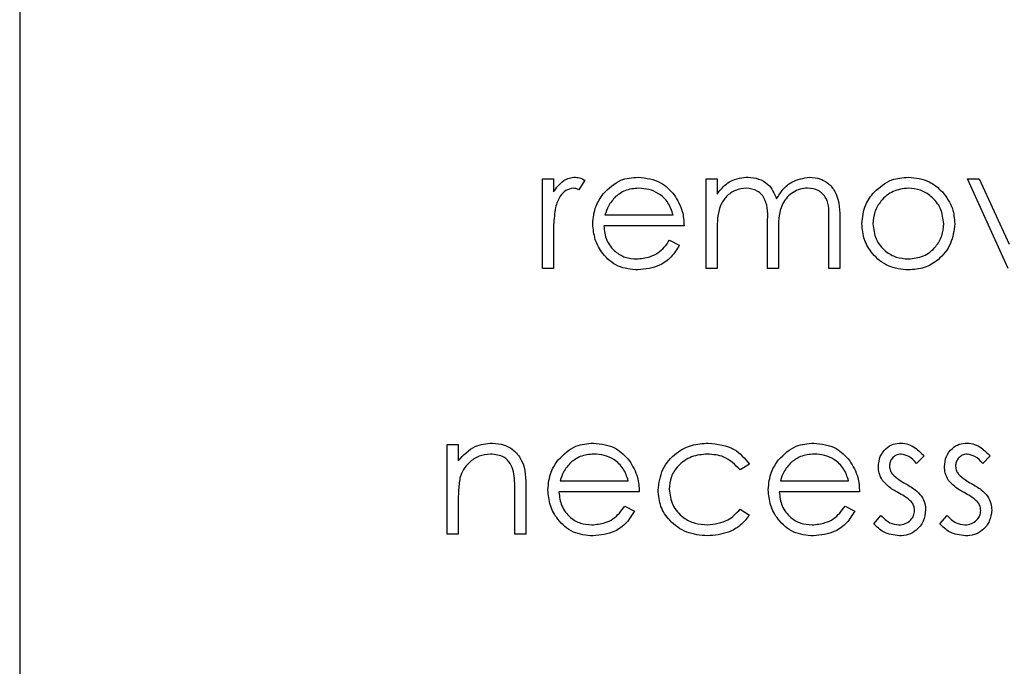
# Model space of a CAD drawing. Header units: millimetres. Extents: x 0 to 2100, y 0 to 1485.
# Tile 15 of 43: x 1219 to 1235, y 820 to 830. Entities that reach past the tile are written whole.
import ezdxf

# ---------------------------------------------------------------- set-up
doc = ezdxf.new("R2010")
doc.units = ezdxf.units.MM
doc.header["$LTSCALE"] = 5

msp = doc.modelspace()

# ---------------------------------------------------------------- linework, layer by layer
at = {"color": 7, "linetype": 'Continuous', "lineweight": 25}
for p, q in [((1218.573, 860.418), (1218.573, 811.418)), ((1227.091, 827.832), (1227.27, 827.832)), ((1227.091, 826.37), (1227.091, 827.832)), ((1227.27, 827.832), (1227.27, 827.617)), ((1227.783, 827.807), (1227.684, 827.652)), ((1229.757, 827.832), (1229.937, 827.832)), ((1229.757, 826.37), (1229.757, 827.832)), ((1229.937, 827.832), (1229.937, 827.578)), ((1234.68, 826.37), (1234.014, 827.832)), ((1234.014, 827.832), (1234.208, 827.832)), ((1234.208, 827.832), (1234.693, 826.768)), ((1228.109, 827.242), (1229.219, 827.242)), ((1229.398, 827.063), (1228.091, 827.063)), ((1230.757, 826.37), (1230.757, 827.113)), ((1231.757, 826.37), (1231.757, 827.163)), ((1231.937, 827.162), (1231.937, 826.37)), ((1229.937, 826.985), (1229.937, 826.37)), ((1230.937, 826.939), (1230.937, 826.37)), ((1227.27, 826.861), (1227.27, 826.37)), ((1229.162, 826.832), (1229.321, 826.748)), ((1227.27, 826.37), (1227.091, 826.37)), ((1229.937, 826.37), (1229.757, 826.37)), ((1230.937, 826.37), (1230.757, 826.37)), ((1231.937, 826.37), (1231.757, 826.37)), ((1225.539, 822.037), (1225.539, 823.498)), ((1225.539, 823.498), (1225.719, 823.498)), ((1225.719, 823.498), (1225.719, 823.235)), ((1230.462, 823.182), (1230.312, 823.088)), ((1233.309, 823.316), (1233.187, 823.191)), ((1234.386, 823.316), (1234.264, 823.191)), ((1227.379, 822.909), (1228.488, 822.909)), ((1230.968, 822.909), (1232.078, 822.909)), ((1226.642, 822.037), (1226.642, 822.724)), ((1226.821, 822.783), (1226.821, 822.037)), ((1228.668, 822.729), (1227.36, 822.729)), ((1232.257, 822.729), (1230.95, 822.729)), ((1225.719, 822.565), (1225.719, 822.037)), ((1228.431, 822.498), (1228.591, 822.415)), ((1230.312, 822.447), (1230.462, 822.349)), ((1232.021, 822.498), (1232.18, 822.415)), ((1232.488, 822.209), (1232.607, 822.345)), ((1233.565, 822.209), (1233.684, 822.345)), ((1225.719, 822.037), (1225.539, 822.037)), ((1226.821, 822.037), (1226.642, 822.037))]:
    msp.add_line(p, q, dxfattribs=at)
for points, knots in [([(1227.27, 827.617), (1227.32, 827.685), (1227.39, 827.781), (1227.528, 827.849), (1227.594, 827.854), (1227.627, 827.857)], [0, 0, 0, 0, 0.558788, 0.779481, 1, 1, 1, 1]), ([(1227.627, 827.857), (1227.658, 827.854), (1227.713, 827.847), (1227.762, 827.82), (1227.783, 827.807)], [0, 0, 0, 0, 0.559243, 1, 1, 1, 1]), ([(1228.079, 827.585), (1228.169, 827.673), (1228.33, 827.831), (1228.552, 827.849), (1228.651, 827.857)], [0, 0, 0, 0, 0.558577, 1, 1, 1, 1]), ([(1228.651, 827.857), (1228.781, 827.842), (1229.013, 827.815), (1229.17, 827.645), (1229.239, 827.57)], [0, 0, 0, 0, 0.558919, 1, 1, 1, 1]), ([(1230.14, 827.783), (1230.193, 827.807), (1230.29, 827.849), (1230.395, 827.855), (1230.441, 827.857)], [0, 0, 0, 0, 0.559743, 1, 1, 1, 1]), ([(1230.441, 827.857), (1230.499, 827.851), (1230.616, 827.839), (1230.807, 827.732), (1230.868, 827.591), (1230.906, 827.504)], [0, 0, 0, 0, 0.280809, 0.561507, 1, 1, 1, 1]), ([(1230.906, 827.504), (1230.939, 827.558), (1231.005, 827.665), (1231.181, 827.815), (1231.343, 827.841), (1231.442, 827.857)], [0, 0, 0, 0, 0.281263, 0.562094, 1, 1, 1, 1]), ([(1231.442, 827.857), (1231.503, 827.852), (1231.624, 827.841), (1231.782, 827.739), (1231.932, 827.516), (1231.935, 827.308), (1231.937, 827.162)], [0, 0, 0, 0, 0.186885, 0.373579, 0.560268, 1, 1, 1, 1]), ([(1232.496, 827.615), (1232.586, 827.694), (1232.748, 827.834), (1232.96, 827.85), (1233.053, 827.857)], [0, 0, 0, 0, 0.55888, 1, 1, 1, 1]), ([(1233.053, 827.857), (1233.172, 827.845), (1233.384, 827.823), (1233.54, 827.68), (1233.608, 827.617)], [0, 0, 0, 0, 0.559182, 1, 1, 1, 1]), ([(1227.593, 827.678), (1227.55, 827.669), (1227.466, 827.65), (1227.357, 827.533), (1227.323, 827.427), (1227.302, 827.363)], [0, 0, 0, 0, 0.278336, 0.558768, 1, 1, 1, 1]), ([(1227.684, 827.652), (1227.668, 827.66), (1227.639, 827.673), (1227.607, 827.676), (1227.593, 827.678)], [0, 0, 0, 0, 0.560396, 1, 1, 1, 1]), ([(1228.66, 827.678), (1228.582, 827.671), (1228.444, 827.659), (1228.332, 827.577), (1228.283, 827.541)], [0, 0, 0, 0, 0.559458, 1, 1, 1, 1]), ([(1229.219, 827.242), (1229.197, 827.311), (1229.153, 827.449), (1229, 827.589), (1228.829, 827.665), (1228.716, 827.673), (1228.66, 827.678)], [0, 0, 0, 0, 0.280138, 0.559194, 0.779598, 1, 1, 1, 1]), ([(1229.937, 827.578), (1229.969, 827.622), (1230.027, 827.7), (1230.105, 827.758), (1230.14, 827.783)], [0, 0, 0, 0, 0.560148, 1, 1, 1, 1]), ([(1230.41, 827.678), (1230.351, 827.67), (1230.233, 827.656), (1230.084, 827.549), (1229.94, 827.331), (1229.938, 827.128), (1229.937, 826.985)], [0, 0, 0, 0, 0.186544, 0.37335, 0.56013, 1, 1, 1, 1]), ([(1230.757, 827.113), (1230.763, 827.245), (1230.77, 827.409), (1230.669, 827.574), (1230.57, 827.657), (1230.473, 827.669), (1230.41, 827.678)], [0, 0, 0, 0, 0.500537, 0.625897, 0.751368, 1, 1, 1, 1]), ([(1231.411, 827.678), (1231.369, 827.675), (1231.286, 827.668), (1231.172, 827.613), (1231.075, 827.534), (1230.934, 827.325), (1230.936, 827.11), (1230.937, 826.939)], [0, 0, 0, 0, 0.125317, 0.250662, 0.376086, 0.501515, 1, 1, 1, 1]), ([(1231.757, 827.163), (1231.761, 827.287), (1231.767, 827.443), (1231.659, 827.589), (1231.561, 827.661), (1231.471, 827.671), (1231.411, 827.678)], [0, 0, 0, 0, 0.499445, 0.624933, 0.750561, 1, 1, 1, 1]), ([(1233.052, 827.678), (1232.967, 827.668), (1232.796, 827.647), (1232.609, 827.487), (1232.493, 827.297), (1232.481, 827.163), (1232.475, 827.096)], [0, 0, 0, 0, 0.2794842, 0.5592561, 0.7795472, 1, 1, 1, 1]), ([(1233.629, 827.096), (1233.619, 827.181), (1233.6, 827.352), (1233.442, 827.541), (1233.254, 827.659), (1233.119, 827.672), (1233.052, 827.678)], [0, 0, 0, 0, 0.2795862, 0.5593981, 0.7796526, 1, 1, 1, 1]), ([(1227.911, 827.097), (1227.92, 827.196), (1227.936, 827.374), (1228.036, 827.52), (1228.079, 827.585)], [0, 0, 0, 0, 0.559427, 1, 1, 1, 1]), ([(1228.283, 827.541), (1228.24, 827.492), (1228.162, 827.403), (1228.125, 827.291), (1228.109, 827.242)], [0, 0, 0, 0, 0.558795, 1, 1, 1, 1]), ([(1229.239, 827.57), (1229.291, 827.482), (1229.384, 827.325), (1229.394, 827.143), (1229.398, 827.063)], [0, 0, 0, 0, 0.558897, 1, 1, 1, 1]), ([(1232.296, 827.097), (1232.306, 827.205), (1232.325, 827.397), (1232.444, 827.549), (1232.496, 827.615)], [0, 0, 0, 0, 0.559285, 1, 1, 1, 1]), ([(1233.608, 827.617), (1233.673, 827.53), (1233.788, 827.374), (1233.802, 827.182), (1233.809, 827.097)], [0, 0, 0, 0, 0.559216, 1, 1, 1, 1]), ([(1227.302, 827.363), (1227.29, 827.27), (1227.269, 827.103), (1227.27, 826.935), (1227.27, 826.861)], [0, 0, 0, 0, 0.559636, 1, 1, 1, 1]), ([(1228.646, 826.345), (1228.535, 826.355), (1228.313, 826.375), (1228.074, 826.588), (1227.935, 826.838), (1227.919, 827.011), (1227.911, 827.097)], [0, 0, 0, 0, 0.279885, 0.558859, 0.779462, 1, 1, 1, 1]), ([(1228.091, 827.063), (1228.1, 826.983), (1228.118, 826.825), (1228.26, 826.646), (1228.437, 826.539), (1228.562, 826.529), (1228.624, 826.524)], [0, 0, 0, 0, 0.279963, 0.559359, 0.779526, 1, 1, 1, 1]), ([(1233.053, 826.345), (1232.941, 826.356), (1232.717, 826.379), (1232.471, 826.586), (1232.32, 826.834), (1232.304, 827.009), (1232.296, 827.097)], [0, 0, 0, 0, 0.279776, 0.559179, 0.779592, 1, 1, 1, 1]), ([(1232.475, 827.096), (1232.486, 827.011), (1232.507, 826.842), (1232.66, 826.651), (1232.853, 826.542), (1232.986, 826.53), (1233.052, 826.524)], [0, 0, 0, 0, 0.279618, 0.559167, 0.779512, 1, 1, 1, 1]), ([(1233.052, 826.524), (1233.137, 826.534), (1233.306, 826.553), (1233.498, 826.706), (1233.61, 826.896), (1233.623, 827.029), (1233.629, 827.096)], [0, 0, 0, 0, 0.2797454, 0.5591127, 0.7796058, 1, 1, 1, 1]), ([(1233.809, 827.097), (1233.795, 826.986), (1233.767, 826.764), (1233.566, 826.514), (1233.316, 826.365), (1233.141, 826.351), (1233.053, 826.345)], [0, 0, 0, 0, 0.279521, 0.559381, 0.779507, 1, 1, 1, 1]), ([(1228.624, 826.524), (1228.698, 826.531), (1228.819, 826.543), (1228.974, 826.617), (1229.081, 826.714), (1229.135, 826.792), (1229.162, 826.832)], [0, 0, 0, 0, 0.339465, 0.559626, 0.779498, 1, 1, 1, 1]), ([(1229.321, 826.748), (1229.281, 826.682), (1229.199, 826.55), (1228.969, 826.38), (1228.769, 826.358), (1228.646, 826.345)], [0, 0, 0, 0, 0.280919, 0.5614069, 1, 1, 1, 1]), ([(1225.719, 823.235), (1225.804, 823.327), (1225.957, 823.491), (1226.178, 823.514), (1226.275, 823.524)], [0, 0, 0, 0, 0.559141, 1, 1, 1, 1]), ([(1226.275, 823.524), (1226.34, 823.518), (1226.472, 823.507), (1226.643, 823.402), (1226.818, 823.168), (1226.82, 822.942), (1226.821, 822.783)], [0, 0, 0, 0, 0.187021, 0.37389, 0.56061, 1, 1, 1, 1]), ([(1227.349, 823.252), (1227.438, 823.34), (1227.599, 823.498), (1227.822, 823.516), (1227.92, 823.524)], [0, 0, 0, 0, 0.558577, 1, 1, 1, 1]), ([(1227.92, 823.524), (1228.05, 823.509), (1228.282, 823.482), (1228.439, 823.312), (1228.509, 823.236)], [0, 0, 0, 0, 0.558919, 1, 1, 1, 1]), ([(1228.975, 822.756), (1228.991, 822.873), (1229.022, 823.107), (1229.246, 823.363), (1229.517, 823.503), (1229.701, 823.517), (1229.793, 823.524)], [0, 0, 0, 0, 0.279381, 0.558782, 0.779281, 1, 1, 1, 1]), ([(1229.793, 823.524), (1229.945, 823.507), (1230.214, 823.478), (1230.387, 823.272), (1230.462, 823.182)], [0, 0, 0, 0, 0.560655, 1, 1, 1, 1]), ([(1230.938, 823.252), (1231.028, 823.34), (1231.189, 823.498), (1231.411, 823.516), (1231.51, 823.524)], [0, 0, 0, 0, 0.558577, 1, 1, 1, 1]), ([(1231.51, 823.524), (1231.64, 823.509), (1231.872, 823.482), (1232.029, 823.312), (1232.098, 823.236)], [0, 0, 0, 0, 0.558919, 1, 1, 1, 1]), ([(1232.565, 823.141), (1232.57, 823.197), (1232.581, 823.308), (1232.678, 823.436), (1232.803, 823.514), (1232.89, 823.521), (1232.934, 823.524)], [0, 0, 0, 0, 0.2799361, 0.5594372, 0.7796107, 1, 1, 1, 1]), ([(1232.934, 823.524), (1232.975, 823.519), (1233.058, 823.51), (1233.188, 823.436), (1233.263, 823.362), (1233.309, 823.316)], [0, 0, 0, 0, 0.279553, 0.559703, 1, 1, 1, 1]), ([(1233.642, 823.141), (1233.647, 823.197), (1233.658, 823.308), (1233.755, 823.436), (1233.88, 823.514), (1233.967, 823.521), (1234.011, 823.524)], [0, 0, 0, 0, 0.279936, 0.559437, 0.779611, 1, 1, 1, 1]), ([(1234.011, 823.524), (1234.052, 823.519), (1234.135, 823.51), (1234.265, 823.436), (1234.34, 823.362), (1234.386, 823.316)], [0, 0, 0, 0, 0.2795531, 0.5597029, 1, 1, 1, 1]), ([(1226.244, 823.345), (1226.18, 823.338), (1226.054, 823.325), (1225.905, 823.222), (1225.797, 823.099), (1225.763, 823.005), (1225.746, 822.958)], [0, 0, 0, 0, 0.279553, 0.559373, 0.779703, 1, 1, 1, 1]), ([(1226.621, 823.057), (1226.606, 823.103), (1226.578, 823.196), (1226.448, 823.324), (1226.321, 823.337), (1226.244, 823.345)], [0, 0, 0, 0, 0.281192, 0.561331, 1, 1, 1, 1]), ([(1227.929, 823.345), (1227.852, 823.338), (1227.713, 823.326), (1227.602, 823.244), (1227.553, 823.208)], [0, 0, 0, 0, 0.559458, 1, 1, 1, 1]), ([(1228.488, 822.909), (1228.466, 822.978), (1228.422, 823.116), (1228.269, 823.255), (1228.099, 823.331), (1227.986, 823.34), (1227.929, 823.345)], [0, 0, 0, 0, 0.280138, 0.559194, 0.779598, 1, 1, 1, 1]), ([(1229.78, 823.345), (1229.691, 823.337), (1229.514, 823.321), (1229.307, 823.172), (1229.175, 822.981), (1229.162, 822.841), (1229.155, 822.772)], [0, 0, 0, 0, 0.280136, 0.559769, 0.77989, 1, 1, 1, 1]), ([(1230.312, 823.088), (1230.229, 823.172), (1230.08, 823.321), (1229.872, 823.337), (1229.78, 823.345)], [0, 0, 0, 0, 0.558451, 1, 1, 1, 1]), ([(1231.519, 823.345), (1231.441, 823.338), (1231.303, 823.326), (1231.191, 823.244), (1231.142, 823.208)], [0, 0, 0, 0, 0.559458, 1, 1, 1, 1]), ([(1232.078, 822.909), (1232.056, 822.978), (1232.012, 823.116), (1231.859, 823.255), (1231.688, 823.331), (1231.575, 823.34), (1231.519, 823.345)], [0, 0, 0, 0, 0.280138, 0.559194, 0.779598, 1, 1, 1, 1]), ([(1232.934, 823.345), (1232.906, 823.341), (1232.849, 823.333), (1232.789, 823.278), (1232.751, 823.215), (1232.747, 823.17), (1232.744, 823.148)], [0, 0, 0, 0, 0.2793129, 0.5590715, 0.7795178, 1, 1, 1, 1]), ([(1233.187, 823.191), (1233.148, 823.235), (1233.08, 823.313), (1232.979, 823.335), (1232.934, 823.345)], [0, 0, 0, 0, 0.562045, 1, 1, 1, 1]), ([(1234.011, 823.345), (1233.983, 823.341), (1233.926, 823.333), (1233.866, 823.278), (1233.827, 823.215), (1233.823, 823.17), (1233.821, 823.148)], [0, 0, 0, 0, 0.279313, 0.559072, 0.779518, 1, 1, 1, 1]), ([(1234.264, 823.191), (1234.225, 823.235), (1234.157, 823.313), (1234.056, 823.335), (1234.011, 823.345)], [0, 0, 0, 0, 0.562045, 1, 1, 1, 1]), ([(1227.18, 822.764), (1227.189, 822.863), (1227.205, 823.04), (1227.305, 823.187), (1227.349, 823.252)], [0, 0, 0, 0, 0.559427, 1, 1, 1, 1]), ([(1227.553, 823.208), (1227.509, 823.158), (1227.431, 823.07), (1227.395, 822.958), (1227.379, 822.909)], [0, 0, 0, 0, 0.558795, 1, 1, 1, 1]), ([(1228.509, 823.236), (1228.561, 823.149), (1228.654, 822.991), (1228.663, 822.809), (1228.668, 822.729)], [0, 0, 0, 0, 0.558897, 1, 1, 1, 1]), ([(1230.77, 822.764), (1230.779, 822.863), (1230.795, 823.04), (1230.895, 823.187), (1230.938, 823.252)], [0, 0, 0, 0, 0.559427, 1, 1, 1, 1]), ([(1231.142, 823.208), (1231.099, 823.158), (1231.021, 823.07), (1230.984, 822.958), (1230.968, 822.909)], [0, 0, 0, 0, 0.558795, 1, 1, 1, 1]), ([(1232.098, 823.236), (1232.15, 823.149), (1232.243, 822.991), (1232.253, 822.809), (1232.257, 822.729)], [0, 0, 0, 0, 0.558897, 1, 1, 1, 1]), ([(1226.642, 822.724), (1226.642, 822.787), (1226.643, 822.898), (1226.628, 823.008), (1226.621, 823.057)], [0, 0, 0, 0, 0.5602545, 1, 1, 1, 1]), ([(1232.632, 822.916), (1232.61, 822.955), (1232.571, 823.025), (1232.567, 823.105), (1232.565, 823.141)], [0, 0, 0, 0, 0.559587, 1, 1, 1, 1]), ([(1232.744, 823.148), (1232.748, 823.121), (1232.754, 823.072), (1232.782, 823.033), (1232.794, 823.015)], [0, 0, 0, 0, 0.559054, 1, 1, 1, 1]), ([(1233.709, 822.916), (1233.687, 822.955), (1233.648, 823.025), (1233.644, 823.105), (1233.642, 823.141)], [0, 0, 0, 0, 0.559587, 1, 1, 1, 1]), ([(1233.821, 823.148), (1233.825, 823.121), (1233.831, 823.072), (1233.859, 823.033), (1233.871, 823.015)], [0, 0, 0, 0, 0.559054, 1, 1, 1, 1]), ([(1225.746, 822.958), (1225.736, 822.885), (1225.719, 822.755), (1225.719, 822.623), (1225.719, 822.565)], [0, 0, 0, 0, 0.559658, 1, 1, 1, 1]), ([(1232.884, 822.716), (1232.831, 822.746), (1232.736, 822.799), (1232.664, 822.88), (1232.632, 822.916)], [0, 0, 0, 0, 0.560659, 1, 1, 1, 1]), ([(1232.794, 823.015), (1232.83, 822.983), (1232.894, 822.924), (1232.969, 822.883), (1233.003, 822.865)], [0, 0, 0, 0, 0.559018, 1, 1, 1, 1]), ([(1233.003, 822.865), (1233.058, 822.834), (1233.157, 822.779), (1233.233, 822.696), (1233.266, 822.66)], [0, 0, 0, 0, 0.560649, 1, 1, 1, 1]), ([(1233.961, 822.716), (1233.908, 822.746), (1233.813, 822.799), (1233.741, 822.88), (1233.709, 822.916)], [0, 0, 0, 0, 0.560659, 1, 1, 1, 1]), ([(1233.871, 823.015), (1233.907, 822.983), (1233.97, 822.924), (1234.046, 822.883), (1234.08, 822.865)], [0, 0, 0, 0, 0.559018, 1, 1, 1, 1]), ([(1234.08, 822.865), (1234.135, 822.834), (1234.234, 822.779), (1234.31, 822.696), (1234.343, 822.66)], [0, 0, 0, 0, 0.560649, 1, 1, 1, 1]), ([(1227.916, 822.011), (1227.804, 822.021), (1227.582, 822.041), (1227.343, 822.255), (1227.204, 822.504), (1227.188, 822.677), (1227.18, 822.764)], [0, 0, 0, 0, 0.279885, 0.558859, 0.779462, 1, 1, 1, 1]), ([(1227.36, 822.729), (1227.369, 822.65), (1227.387, 822.492), (1227.529, 822.313), (1227.706, 822.206), (1227.831, 822.196), (1227.893, 822.191)], [0, 0, 0, 0, 0.279963, 0.559359, 0.779526, 1, 1, 1, 1]), ([(1229.779, 822.011), (1229.664, 822.022), (1229.434, 822.043), (1229.169, 822.236), (1229.001, 822.486), (1228.984, 822.666), (1228.975, 822.756)], [0, 0, 0, 0, 0.280077, 0.559647, 0.779819, 1, 1, 1, 1]), ([(1229.155, 822.772), (1229.167, 822.683), (1229.192, 822.505), (1229.364, 822.311), (1229.571, 822.206), (1229.711, 822.196), (1229.781, 822.191)], [0, 0, 0, 0, 0.279332, 0.558778, 0.779267, 1, 1, 1, 1]), ([(1231.505, 822.011), (1231.394, 822.021), (1231.172, 822.041), (1230.933, 822.255), (1230.794, 822.504), (1230.778, 822.677), (1230.77, 822.764)], [0, 0, 0, 0, 0.2798853, 0.5588589, 0.779462, 1, 1, 1, 1]), ([(1230.95, 822.729), (1230.959, 822.65), (1230.977, 822.492), (1231.119, 822.313), (1231.296, 822.206), (1231.421, 822.196), (1231.483, 822.191)], [0, 0, 0, 0, 0.279963, 0.559359, 0.779526, 1, 1, 1, 1]), ([(1233.105, 822.565), (1233.067, 822.598), (1232.999, 822.656), (1232.919, 822.698), (1232.884, 822.716)], [0, 0, 0, 0, 0.559074, 1, 1, 1, 1]), ([(1234.182, 822.565), (1234.144, 822.598), (1234.076, 822.656), (1233.996, 822.698), (1233.961, 822.716)], [0, 0, 0, 0, 0.5590744, 1, 1, 1, 1]), ([(1233.155, 822.426), (1233.152, 822.454), (1233.147, 822.505), (1233.118, 822.547), (1233.105, 822.565)], [0, 0, 0, 0, 0.559603, 1, 1, 1, 1]), ([(1233.266, 822.66), (1233.288, 822.62), (1233.328, 822.549), (1233.332, 822.469), (1233.334, 822.434)], [0, 0, 0, 0, 0.5594659, 1, 1, 1, 1]), ([(1234.232, 822.426), (1234.229, 822.454), (1234.224, 822.505), (1234.195, 822.547), (1234.182, 822.565)], [0, 0, 0, 0, 0.559603, 1, 1, 1, 1]), ([(1234.343, 822.66), (1234.365, 822.62), (1234.405, 822.549), (1234.409, 822.469), (1234.411, 822.434)], [0, 0, 0, 0, 0.5594659, 1, 1, 1, 1]), ([(1227.893, 822.191), (1227.967, 822.198), (1228.088, 822.21), (1228.243, 822.283), (1228.35, 822.381), (1228.404, 822.459), (1228.431, 822.498)], [0, 0, 0, 0, 0.339465, 0.559626, 0.779498, 1, 1, 1, 1]), ([(1228.591, 822.415), (1228.55, 822.349), (1228.468, 822.216), (1228.238, 822.047), (1228.038, 822.025), (1227.916, 822.011)], [0, 0, 0, 0, 0.280919, 0.5614069, 1, 1, 1, 1]), ([(1229.781, 822.191), (1229.898, 822.205), (1230.106, 822.23), (1230.249, 822.381), (1230.312, 822.447)], [0, 0, 0, 0, 0.558788, 1, 1, 1, 1]), ([(1231.483, 822.191), (1231.556, 822.198), (1231.678, 822.21), (1231.833, 822.283), (1231.94, 822.381), (1231.994, 822.459), (1232.021, 822.498)], [0, 0, 0, 0, 0.3394652, 0.5596261, 0.7794983, 1, 1, 1, 1]), ([(1232.18, 822.415), (1232.14, 822.349), (1232.058, 822.216), (1231.828, 822.047), (1231.628, 822.025), (1231.505, 822.011)], [0, 0, 0, 0, 0.280919, 0.561407, 1, 1, 1, 1]), ([(1232.897, 822.191), (1232.933, 822.194), (1233.006, 822.202), (1233.089, 822.263), (1233.145, 822.34), (1233.152, 822.397), (1233.155, 822.426)], [0, 0, 0, 0, 0.2799881, 0.5597452, 0.7799628, 1, 1, 1, 1]), ([(1233.334, 822.434), (1233.327, 822.371), (1233.312, 822.245), (1233.196, 822.105), (1233.054, 822.023), (1232.955, 822.015), (1232.906, 822.011)], [0, 0, 0, 0, 0.279548, 0.559226, 0.779475, 1, 1, 1, 1]), ([(1233.974, 822.191), (1234.01, 822.194), (1234.083, 822.202), (1234.166, 822.263), (1234.222, 822.34), (1234.229, 822.397), (1234.232, 822.426)], [0, 0, 0, 0, 0.279988, 0.559745, 0.779963, 1, 1, 1, 1]), ([(1234.411, 822.434), (1234.404, 822.371), (1234.389, 822.245), (1234.273, 822.105), (1234.131, 822.023), (1234.032, 822.015), (1233.983, 822.011)], [0, 0, 0, 0, 0.279548, 0.559226, 0.779475, 1, 1, 1, 1]), ([(1230.462, 822.349), (1230.416, 822.29), (1230.323, 822.174), (1230.087, 822.039), (1229.895, 822.022), (1229.779, 822.011)], [0, 0, 0, 0, 0.280196, 0.560588, 1, 1, 1, 1]), ([(1232.607, 822.345), (1232.652, 822.298), (1232.733, 822.216), (1232.847, 822.198), (1232.897, 822.191)], [0, 0, 0, 0, 0.5608331, 1, 1, 1, 1]), ([(1233.684, 822.345), (1233.729, 822.298), (1233.81, 822.216), (1233.924, 822.198), (1233.974, 822.191)], [0, 0, 0, 0, 0.560833, 1, 1, 1, 1]), ([(1232.906, 822.011), (1232.815, 822.023), (1232.653, 822.044), (1232.539, 822.159), (1232.488, 822.209)], [0, 0, 0, 0, 0.559289, 1, 1, 1, 1]), ([(1233.983, 822.011), (1233.892, 822.023), (1233.73, 822.044), (1233.615, 822.159), (1233.565, 822.209)], [0, 0, 0, 0, 0.559289, 1, 1, 1, 1])]:
    msp.add_open_spline(points, degree=3, knots=knots, dxfattribs=at)

doc.saveas('drawing.dxf')
